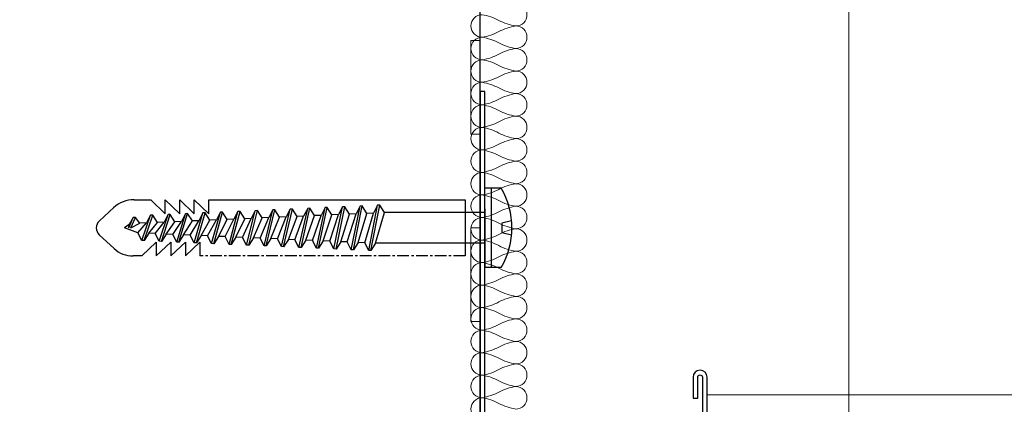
# Model space of a CAD drawing. Header units: millimetres. Extents: x 3652085 to 3778338, y -303702 to -273644.
# Tile 27 of 256: x 3656653 to 3656758, y -276812 to -276771. Entities that reach past the tile are written whole.
import ezdxf

# ---------------------------------------------------------------- set-up
doc = ezdxf.new("R2010")
doc.units = ezdxf.units.MM
doc.linetypes.add('CENTER', pattern=[2, 1.25, -0.25, 0.25, -0.25])
for name, color, linetype in [('!!!! BALCONY', 7, 'Continuous'), ('ATTACHMT', 7, 'Continuous'), ('FIXINGS', 7, 'Continuous')]:
    doc.layers.add(name, color=color, linetype=linetype)
doc.layers.add('A-Detl-Thin', color=150, linetype='Continuous', lineweight=18)

# ---------------------------------------------------------------- blocks, each defined once
blk = doc.blocks.new('Dubel_1')
at = {"layer": 'FIXINGS', "color": 7}
for p, q in [((1.137456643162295, 4.235931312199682), (2.899999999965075, 4.235931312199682)), ((2.22651913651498, -4.235931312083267), (2.22651913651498, 4.235931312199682)), ((2.899999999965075, 2.04166637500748), (2.899999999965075, 4.235931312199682)), ((5, -3), (5, 3)), ((15.06521284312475, 2.418513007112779), (14.13187964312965, -2.418513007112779)), ((15.29832406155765, 2.408335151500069), (14.36499086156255, -2.408335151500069)), ((14.56577469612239, 1.634552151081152), (15.06521284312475, 2.418513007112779)), ((15.06521284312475, 2.418513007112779), (15.29832406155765, 2.408335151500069)), ((15.29832406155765, 2.408335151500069), (15.72753500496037, 1.583828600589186)), ((16.93010259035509, 2.337090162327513), (15.99676939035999, -2.337090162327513)), ((17.16321380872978, 2.326912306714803), (16.22988060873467, -2.326912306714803)), ((16.43066444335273, 1.553129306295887), (16.93010259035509, 2.337090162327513)), ((16.93010259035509, 2.337090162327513), (17.16321380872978, 2.326912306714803)), ((17.16321380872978, 2.326912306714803), (17.5924247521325, 1.50240575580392)), ((18.79499233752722, 2.255667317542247), (17.86165913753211, -2.255667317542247)), ((19.02810355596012, 2.245489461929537), (18.09477035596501, -2.245489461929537)), ((18.29555419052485, 1.471706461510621), (18.79499233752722, 2.255667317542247)), ((18.79499233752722, 2.255667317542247), (19.02810355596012, 2.245489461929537)), ((19.02810355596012, 2.245489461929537), (19.45731449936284, 1.420982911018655)), ((20.65988208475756, 2.174244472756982), (19.72654888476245, -2.174244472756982)), ((20.89299330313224, 2.164066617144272), (19.95966010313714, -2.164066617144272)), ((20.16044393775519, 1.390283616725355), (20.65988208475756, 2.174244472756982)), ((20.65988208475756, 2.174244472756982), (20.89299330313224, 2.164066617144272)), ((20.89299330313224, 2.164066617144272), (21.32220424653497, 1.339560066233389)), ((33.34026544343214, 1.510274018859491), (33.34026544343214, 3)), ((34.8930510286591, 2.998469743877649), (33.34026544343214, 1.510274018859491)), ((36.44743328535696, 3), (34.8930510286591, 1.510274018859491)), ((34.8930510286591, 1.510274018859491), (34.8930510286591, 2.998469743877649)), ((38.00021887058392, 3), (36.44583661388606, 1.510274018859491)), ((36.44583661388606, 1.510274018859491), (36.44583661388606, 3)), ((39.55300445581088, 3), (37.99862219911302, 1.510274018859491)), ((37.99862219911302, 1.510274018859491), (37.99862219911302, 3)), ((42.49804672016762, 2.204794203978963), (44.0912462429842, 0.7349989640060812)), ((2.899999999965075, -2.04166637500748), (2.899999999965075, 2.04166637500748)), ((2.899999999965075, 1.634552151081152), (14.56577469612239, 1.634552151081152)), ((14.56577469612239, 1.634552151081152), (13.63244149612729, -1.634552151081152)), ((15.72753500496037, 1.583828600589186), (14.79420180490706, -1.583828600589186)), ((16.43066444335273, 1.553129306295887), (15.49733124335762, -1.553129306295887)), ((15.72753500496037, 1.583828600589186), (16.43066444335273, 1.553129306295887)), ((17.5924247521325, 1.50240575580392), (16.6590915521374, -1.50240575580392)), ((18.29555419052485, 1.471706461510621), (17.36222099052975, -1.471706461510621)), ((17.5924247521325, 1.50240575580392), (18.29555419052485, 1.471706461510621)), ((19.45731449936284, 1.420982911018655), (18.52398129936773, -1.420982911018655)), ((20.16044393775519, 1.390283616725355), (19.22711073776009, -1.390283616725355)), ((19.45731449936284, 1.420982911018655), (20.16044393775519, 1.390283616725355)), ((21.32220424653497, 1.339560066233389), (20.38887104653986, -1.339560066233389)), ((22.02533368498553, 1.30886077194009), (21.09200048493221, -1.30886077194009)), ((21.32220424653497, 1.339560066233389), (22.02533368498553, 1.30886077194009)), ((22.52477183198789, 2.092821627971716), (21.59143863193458, -2.092821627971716)), ((22.75788305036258, 2.082643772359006), (21.82454985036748, -2.082643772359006)), ((22.02533368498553, 1.30886077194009), (22.52477183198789, 2.092821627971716)), ((23.1870939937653, 1.258137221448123), (22.2537607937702, -1.258137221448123)), ((22.52477183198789, 2.092821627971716), (22.75788305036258, 2.082643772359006)), ((22.75788305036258, 2.082643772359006), (23.1870939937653, 1.258137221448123)), ((23.89022343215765, 1.227437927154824), (22.95689023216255, -1.227437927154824)), ((23.1870939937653, 1.258137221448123), (23.89022343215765, 1.227437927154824)), ((24.38966157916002, 2.011398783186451), (23.45632837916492, -2.011398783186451)), ((24.62277279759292, 2.00122092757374), (23.68943959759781, -2.00122092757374)), ((23.89022343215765, 1.227437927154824), (24.38966157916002, 2.011398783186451)), ((25.05198374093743, 1.176714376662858), (24.11865054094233, -1.176714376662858)), ((24.38966157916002, 2.011398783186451), (24.62277279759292, 2.00122092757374)), ((24.62277279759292, 2.00122092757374), (25.05198374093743, 1.176714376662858)), ((25.75511317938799, 1.146015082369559), (24.82177997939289, -1.146015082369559)), ((25.05198374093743, 1.176714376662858), (25.75511317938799, 1.146015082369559)), ((26.25455132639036, 1.929975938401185), (25.32121812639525, -1.929975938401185)), ((26.48766254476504, 1.919798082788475), (25.55432934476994, -1.919798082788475)), ((25.75511317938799, 1.146015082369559), (26.25455132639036, 1.929975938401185)), ((26.91687348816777, 1.095291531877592), (25.98354028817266, -1.095291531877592)), ((26.25455132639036, 1.929975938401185), (26.48766254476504, 1.919798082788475)), ((26.48766254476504, 1.919798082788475), (26.91687348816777, 1.095291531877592)), ((27.62000292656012, 1.064592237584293), (26.68666972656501, -1.064592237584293)), ((26.91687348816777, 1.095291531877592), (27.62000292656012, 1.064592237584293)), ((28.11944107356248, 1.848553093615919), (27.18610787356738, -1.848553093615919)), ((28.35255229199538, 1.838375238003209), (27.41921909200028, -1.838375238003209)), ((27.62000292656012, 1.064592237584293), (28.11944107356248, 1.848553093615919)), ((28.11944107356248, 1.848553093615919), (28.35255229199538, 1.838375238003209)), ((28.35255229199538, 1.838375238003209), (28.7817632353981, 1.013868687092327)), ((29.98433082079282, 1.767130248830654), (29.05099762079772, -1.767130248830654)), ((30.21744203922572, 1.756952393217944), (29.2841088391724, -1.756952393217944)), ((29.48489267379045, 0.9831693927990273), (29.98433082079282, 1.767130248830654)), ((29.98433082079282, 1.767130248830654), (30.21744203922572, 1.756952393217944)), ((30.21744203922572, 1.756952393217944), (30.64665298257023, 0.932445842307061)), ((31.84922056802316, 1.685707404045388), (30.91588736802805, -1.685707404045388)), ((32.08233178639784, 1.675529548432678), (31.14899858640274, -1.675529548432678)), ((31.34978242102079, 0.9017465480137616), (31.84922056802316, 1.685707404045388)), ((31.84922056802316, 1.685707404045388), (32.08233178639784, 1.675529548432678)), ((32.08233178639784, 1.675529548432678), (32.51154272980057, 0.8510229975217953)), ((33.71411031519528, 1.604284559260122), (32.78077711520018, -1.604284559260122)), ((33.94722153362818, 1.594106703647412), (33.01388833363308, -1.594106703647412)), ((33.21467216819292, 0.820323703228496), (33.71411031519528, 1.604284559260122)), ((33.71411031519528, 1.604284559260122), (33.94722153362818, 1.594106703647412)), ((33.94722153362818, 1.594106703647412), (34.3764324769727, 0.7696001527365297)), ((35.57900006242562, 1.522861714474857), (34.64566686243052, -1.522861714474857)), ((35.81211128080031, 1.512683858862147), (34.8787780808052, -1.512683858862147)), ((35.07956191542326, 0.7389008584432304), (35.57900006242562, 1.522861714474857)), ((35.57900006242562, 1.522861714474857), (35.81211128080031, 1.512683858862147)), ((35.81211128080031, 1.512683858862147), (36.24132222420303, 0.6881773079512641)), ((37.44388980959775, 1.441438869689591), (36.51055660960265, -1.441438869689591)), ((37.67700102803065, 1.431261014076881), (36.74366782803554, -1.431261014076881)), ((36.94445166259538, 0.6574780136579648), (37.44388980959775, 1.441438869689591)), ((37.44388980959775, 1.441438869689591), (37.67700102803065, 1.431261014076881)), ((37.67700102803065, 1.431261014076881), (38.10621197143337, 0.6067544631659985)), ((39.30877955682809, 1.360016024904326), (38.37544635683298, -1.360016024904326)), ((39.54189077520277, 1.349838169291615), (38.60855757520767, -1.349838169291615)), ((38.80934140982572, 0.5760551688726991), (39.30877955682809, 1.360016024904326)), ((39.30877955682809, 1.360016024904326), (39.54189077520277, 1.349838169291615)), ((39.54189077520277, 1.349838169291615), (39.9711017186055, 0.5253316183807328)), ((1.071899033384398, 0.5), (0.03332563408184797, 0.75)), ((1.071899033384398, -0.5), (1.071899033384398, 0.5)), ((28.7817632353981, 1.013868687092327), (27.848430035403, -1.013868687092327)), ((29.48489267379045, 0.9831693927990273), (28.55155947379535, -0.9831693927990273)), ((28.7817632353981, 1.013868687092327), (29.48489267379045, 0.9831693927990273)), ((30.64665298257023, 0.932445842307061), (29.71331978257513, -0.932445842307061)), ((31.34978242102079, 0.9017465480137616), (30.41644922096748, -0.9017465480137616)), ((30.64665298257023, 0.932445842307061), (31.34978242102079, 0.9017465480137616)), ((32.51154272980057, 0.8510229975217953), (31.57820952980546, -0.8510229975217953)), ((33.21467216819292, 0.820323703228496), (32.28133896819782, -0.820323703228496)), ((32.51154272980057, 0.8510229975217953), (33.21467216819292, 0.820323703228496)), ((34.3764324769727, 0.7696001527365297), (33.44309927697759, -0.7696001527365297)), ((35.07956191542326, 0.7389008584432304), (34.14622871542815, -0.7389008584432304)), ((34.3764324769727, 0.7696001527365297), (35.07956191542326, 0.7389008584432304)), ((36.24132222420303, 0.6881773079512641), (35.30798902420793, -0.6881773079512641)), ((36.94445166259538, 0.6574780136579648), (36.01111846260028, -0.6574780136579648)), ((36.24132222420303, 0.6881773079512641), (36.94445166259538, 0.6574780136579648)), ((38.10621197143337, 0.6067544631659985), (37.17287877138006, -0.6067544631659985)), ((38.80934140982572, 0.5760551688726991), (37.87600820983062, -0.5760551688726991)), ((38.10621197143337, 0.6067544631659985), (38.80934140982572, 0.5760551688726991)), ((39.9711017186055, 0.5253316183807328), (39.03776851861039, -0.5253316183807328)), ((40.7060878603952, 0), (39.74089795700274, -0.4946323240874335)), ((39.9711017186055, 0.5253316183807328), (41.40798746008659, 0)), ((40.7060878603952, 0), (40.22397828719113, -1.123599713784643)), ((40.93942116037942, 0), (40.45708950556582, -1.113421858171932)), ((40.93942116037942, 0), (40.89917209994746, -0.3623204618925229)), ((40.89917209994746, -0.3623204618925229), (41.40798746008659, 0)), ((0.03332563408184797, -0.75), (1.071899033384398, -0.5)), ((27.41921909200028, -1.838375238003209), (27.848430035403, -1.013868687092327)), ((27.848430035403, -1.013868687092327), (28.55155947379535, -0.9831693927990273)), ((28.55155947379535, -0.9831693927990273), (29.05099762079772, -1.767130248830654)), ((29.2841088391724, -1.756952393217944), (29.71331978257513, -0.932445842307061)), ((29.71331978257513, -0.932445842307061), (30.41644922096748, -0.9017465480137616)), ((30.41644922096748, -0.9017465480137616), (30.91588736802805, -1.685707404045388)), ((31.14899858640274, -1.675529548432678), (31.57820952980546, -0.8510229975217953)), ((31.57820952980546, -0.8510229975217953), (32.28133896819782, -0.820323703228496)), ((32.28133896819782, -0.820323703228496), (32.78077711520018, -1.604284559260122)), ((33.01388833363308, -1.594106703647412), (33.44309927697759, -0.7696001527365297)), ((33.44309927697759, -0.7696001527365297), (34.14622871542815, -0.7389008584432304)), ((34.14622871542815, -0.7389008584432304), (34.64566686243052, -1.522861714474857)), ((34.8787780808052, -1.512683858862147), (35.30798902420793, -0.6881773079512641)), ((35.30798902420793, -0.6881773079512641), (36.01111846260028, -0.6574780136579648)), ((36.01111846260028, -0.6574780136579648), (36.51055660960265, -1.441438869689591)), ((36.74366782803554, -1.431261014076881), (37.17287877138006, -0.6067544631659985)), ((37.17287877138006, -0.6067544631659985), (37.87600820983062, -0.5760551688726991)), ((37.87600820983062, -0.5760551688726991), (38.37544635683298, -1.360016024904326)), ((38.60855757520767, -1.349838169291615), (39.03776851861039, -0.5253316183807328)), ((39.03776851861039, -0.5253316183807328), (39.74089795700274, -0.4946323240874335)), ((39.74089795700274, -0.4946323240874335), (40.22397828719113, -1.123599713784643)), ((40.45708950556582, -1.113421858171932), (40.89917209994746, -0.3623204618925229)), ((42.49804672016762, -2.204794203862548), (44.0912462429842, -0.7349989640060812)), ((2.899999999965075, -1.634552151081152), (13.63244149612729, -1.634552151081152)), ((2.899999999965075, -2.04166637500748), (2.899999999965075, -4.235931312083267)), ((13.63244149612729, -1.634552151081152), (14.13187964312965, -2.418513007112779)), ((14.36499086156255, -2.408335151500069), (14.79420180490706, -1.583828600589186)), ((14.79420180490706, -1.583828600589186), (15.49733124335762, -1.553129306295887)), ((15.49733124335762, -1.553129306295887), (15.99676939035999, -2.337090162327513)), ((16.22988060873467, -2.326912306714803), (16.6590915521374, -1.50240575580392)), ((16.6590915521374, -1.50240575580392), (17.36222099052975, -1.471706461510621)), ((17.36222099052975, -1.471706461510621), (17.86165913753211, -2.255667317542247)), ((18.09477035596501, -2.245489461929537), (18.52398129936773, -1.420982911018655)), ((18.52398129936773, -1.420982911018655), (19.22711073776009, -1.390283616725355)), ((19.22711073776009, -1.390283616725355), (19.72654888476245, -2.174244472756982)), ((19.95966010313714, -2.164066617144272), (20.38887104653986, -1.339560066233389)), ((20.38887104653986, -1.339560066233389), (21.09200048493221, -1.30886077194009)), ((21.09200048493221, -1.30886077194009), (21.59143863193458, -2.092821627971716)), ((21.59143863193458, -2.092821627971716), (21.82454985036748, -2.082643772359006)), ((21.82454985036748, -2.082643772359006), (22.2537607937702, -1.258137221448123)), ((22.2537607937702, -1.258137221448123), (22.95689023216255, -1.227437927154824)), ((22.95689023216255, -1.227437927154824), (23.45632837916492, -2.011398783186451)), ((23.45632837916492, -2.011398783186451), (23.68943959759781, -2.00122092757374)), ((23.68943959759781, -2.00122092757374), (24.11865054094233, -1.176714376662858)), ((24.11865054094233, -1.176714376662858), (24.82177997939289, -1.146015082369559)), ((24.82177997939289, -1.146015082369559), (25.32121812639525, -1.929975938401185)), ((25.32121812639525, -1.929975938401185), (25.55432934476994, -1.919798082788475)), ((25.55432934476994, -1.919798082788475), (25.98354028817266, -1.095291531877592)), ((25.98354028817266, -1.095291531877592), (26.68666972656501, -1.064592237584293)), ((26.68666972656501, -1.064592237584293), (27.18610787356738, -1.848553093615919)), ((27.18610787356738, -1.848553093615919), (27.41921909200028, -1.838375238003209)), ((29.05099762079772, -1.767130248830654), (29.2841088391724, -1.756952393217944)), ((30.91588736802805, -1.685707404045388), (31.14899858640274, -1.675529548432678)), ((33.93610177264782, -3), (32.38331618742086, -1.511804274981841)), ((32.38331618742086, -1.511804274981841), (32.38331618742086, -3)), ((32.78077711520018, -1.604284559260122), (33.01388833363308, -1.594106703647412)), ((35.48888735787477, -3), (33.93610177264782, -1.511804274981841)), ((33.93610177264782, -1.511804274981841), (33.93610177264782, -3)), ((34.64566686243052, -1.522861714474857), (34.8787780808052, -1.512683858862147)), ((37.04167294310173, -3), (35.48888735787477, -1.511804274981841)), ((35.48888735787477, -1.511804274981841), (35.48888735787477, -3)), ((36.51055660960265, -1.441438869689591), (36.74366782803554, -1.431261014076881)), ((38.59445852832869, -3), (37.04167294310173, -1.511804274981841)), ((37.04167294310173, -1.511804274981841), (37.04167294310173, -3)), ((38.37544635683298, -1.360016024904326), (38.60855757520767, -1.349838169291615)), ((40.22397828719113, -1.123599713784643), (40.45708950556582, -1.113421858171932)), ((32.38331618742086, -3), (5, -3)), ((14.13187964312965, -2.418513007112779), (14.36499086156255, -2.408335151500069)), ((15.99676939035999, -2.337090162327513), (16.22988060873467, -2.326912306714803)), ((17.86165913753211, -2.255667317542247), (18.09477035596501, -2.245489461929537)), ((19.72654888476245, -2.174244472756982), (19.95966010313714, -2.164066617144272)), ((40.36749976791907, -3), (38.59445852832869, -3)), ((1.137456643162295, -4.235931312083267), (2.899999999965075, -4.235931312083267))]:
    blk.add_line(p, q, dxfattribs=at)
at = {"layer": 'FIXINGS', "color": 7, "linetype": 'CENTER'}
for p, q in [((5, 3), (33.34026544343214, 3)), ((39.55300445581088, 3), (40.46408828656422, 3))]:
    blk.add_line(p, q, dxfattribs=at)
at = {"layer": 'FIXINGS', "color": 7}
for centre, radius, start, end in [((8.456112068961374, 0), 8.456112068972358, 149.938365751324, 210.061634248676), ((40.46332315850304, -0.0007651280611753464), 3.000765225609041, 47.30712856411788, 89.98539085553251), ((43.41317801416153, 0), 1, 312.6928714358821, 47.30712856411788), ((40.46332315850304, -0.0007651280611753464), 3.000765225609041, 268.1700636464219, 314.2616462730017)]:
    blk.add_arc(centre, radius, start, end, dxfattribs=at)

msp = doc.modelspace()

# ---------------------------------------------------------------- hatches: boundary and pattern name
at = {"layer": '!!!! BALCONY', "linetype": 'Continuous', "lineweight": 13}
h = msp.add_hatch(dxfattribs=at)
h.set_pattern_fill('NET', color=252, scale=50, angle=360, style=0)
h.set_pattern_definition([(359.9999999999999, (3852956.768149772, -411113.6295246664), (7.776507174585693e-14, 158.75), []), (90, (3852956.768149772, -411113.6295246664), (-158.75, 8.748570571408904e-14), [])])
h.paths.add_polyline_path([(3656189.316684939, -276684.6431689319), (3656189.316684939, -276683.8531733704), (3656190.89737294, -276683.8531733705), (3656191.687788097, -276683.0631778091), (3656191.687788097, -276682.2730943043), (3656193.268618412, -276682.2730943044), (3656195.214770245, -276683.5483615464), (3656198.989237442, -276683.891340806), (3656198.801382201, -276682.2730943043), (3656201.172627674, -276682.2730943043), (3656201.962900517, -276683.0631778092), (3656202.753315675, -276683.0631778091), (3656203.543730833, -276683.8531733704), (3656208.286079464, -276683.8531733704), (3656209.076494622, -276684.643168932), (3656213.818843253, -276684.6431689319), (3656214.609258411, -276685.4331644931), (3656216.980503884, -276685.4331644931), (3656217.770919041, -276686.2231600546), (3656218.561334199, -276686.2231600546), (3656221.722852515, -276687.013155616), (3656222.513267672, -276687.0131556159), (3656224.884370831, -276687.8031511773), (3656227.255616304, -276687.8031511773), (3656228.046031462, -276688.3538842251), (3656230.41713462, -276688.3538842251), (3656230.41713462, -276687.8031511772), (3656231.207549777, -276687.8031511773), (3656231.997964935, -276687.0131556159), (3656240.692389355, -276687.0131556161), (3656241.482804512, -276686.2231600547), (3656249.386671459, -276686.2231600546), (3656250.177086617, -276685.4331644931), (3656252.54833209, -276685.4331644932), (3656252.54833209, -276684.6431689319), (3656254.129020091, -276684.6431689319), (3656254.919435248, -276683.8531733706), (3656262.033029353, -276683.8531733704), (3656262.82344451, -276684.6431689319), (3656263.613859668, -276684.6431689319), (3656264.404132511, -276685.4331644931), (3656268.356208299, -276685.4331644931), (3656269.146623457, -276684.6431689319), (3656274.679387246, -276684.6431689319), (3656276.260075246, -276683.8531733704), (3656294.79629625, -276683.8531733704), (3656296.020027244, -276683.8531733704), (3656296.020027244, -276683.0631778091), (3656299.971960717, -276683.0631778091), (3656300.762375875, -276682.2730943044), (3656312.61831861, -276682.2730943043), (3656314.199148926, -276683.063177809), (3656314.989564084, -276683.8531733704), (3656315.779836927, -276683.8531733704), (3656317.360667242, -276684.6431689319), (3656318.941497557, -276686.2231600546), (3656321.312600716, -276686.2231600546), (3656322.103015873, -276685.4331644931), (3656335.539788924, -276685.4331644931), (3656335.539788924, -276684.6431689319), (3656347.39573166, -276684.6431689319), (3656348.186146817, -276683.8531733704), (3656352.928495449, -276683.8531733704), (3656352.928495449, -276683.0631778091), (3656354.509325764, -276683.0631778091), (3656354.509325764, -276683.8531733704), (3656356.090013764, -276683.8531733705), (3656358.461259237, -276686.2231600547), (3656360.042089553, -276686.2231600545), (3656360.042089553, -276687.0131556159), (3656361.622777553, -276687.0131556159), (3656361.622777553, -276685.4331644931), (3656363.994023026, -276685.4331644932), (3656364.784438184, -276684.6431689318), (3656373.478720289, -276684.6431689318), (3656374.269135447, -276685.4331644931), (3656375.059550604, -276685.4331644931), (3656375.849965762, -276686.2231600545), (3656376.640380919, -276685.4331644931), (3656377.430796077, -276685.4331644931), (3656379.011484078, -276684.6431689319), (3656381.382729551, -276683.8531733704), (3656382.963559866, -276683.8531733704), (3656383.753975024, -276683.0631778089), (3656386.91549334, -276683.063177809), (3656387.705908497, -276683.8531733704), (3656389.286738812, -276683.8531733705), (3656390.867426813, -276684.6431689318), (3656392.448257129, -276685.4331644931), (3656394.819502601, -276685.4331644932), (3656395.609775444, -276684.6431689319), (3656399.561851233, -276684.6431689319), (3656400.35226639, -276683.8531733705), (3656410.627378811, -276683.8531733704), (3656410.627378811, -276684.6431689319), (3656418.531245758, -276684.6431689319), (3656419.321660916, -276683.8531733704), (3656421.692906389, -276683.8531733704), (3656423.273736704, -276682.2731822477), (3656423.273736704, -276682.2730943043), (3656424.854424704, -276682.2730943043), (3656425.644839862, -276683.0631778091), (3656426.43525502, -276683.8531733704), (3656428.806500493, -276683.8531733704), (3656429.596773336, -276684.6431689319), (3656436.71036744, -276684.6431689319), (3656437.500782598, -276683.8531733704), (3656437.500782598, -276683.063177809), (3656438.291197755, -276682.2730943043), (3656439.081612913, -276682.2730943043), (3656439.872028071, -276681.4830987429), (3656442.243131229, -276681.4830987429), (3656442.243131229, -276682.2730943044), (3656444.614376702, -276682.2730943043), (3656445.404791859, -276683.0631778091), (3656446.195207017, -276683.063177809), (3656446.98547986, -276683.8531733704), (3656455.67990428, -276683.8531733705), (3656456.470319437, -276684.6431689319), (3656459.631837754, -276684.6431689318), (3656460.422252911, -276685.4331644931), (3656464.374186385, -276685.4331644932), (3656465.164601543, -276684.6431689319), (3656467.535847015, -276684.6431689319), (3656468.326262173, -276683.8531733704), (3656478.601374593, -276683.8531733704), (3656479.391789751, -276684.6431689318), (3656484.92455354, -276684.6431689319), (3656487.295656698, -276685.4331644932), (3656489.423528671, -276684.6431689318), (3656498.551042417, -276684.6431689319), (3656499.341457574, -276683.8531733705), (3656499.341457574, -276683.0631778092), (3656500.131872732, -276682.2730943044), (3656500.922287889, -276682.2730943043), (3656501.712703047, -276681.4830987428), (3656504.083806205, -276681.4830987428), (3656504.083806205, -276682.2730943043), (3656506.455051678, -276682.2730943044), (3656507.245466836, -276683.0631778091), (3656508.035881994, -276683.0631778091), (3656508.826154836, -276683.8531733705), (3656517.520579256, -276683.8531733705), (3656518.310994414, -276684.6431689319), (3656521.47251273, -276684.6431689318), (3656522.262927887, -276685.4331644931), (3656526.214861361, -276685.4331644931), (3656527.005276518, -276684.643168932), (3656529.376521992, -276684.6431689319), (3656530.166937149, -276683.8531733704), (3656540.442049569, -276683.8531733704), (3656541.232464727, -276684.6431689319), (3656546.765228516, -276684.6431689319), (3656549.136331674, -276685.4331644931), (3656551.507577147, -276685.4331644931), (3656552.359659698, -276685.8589796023), (3656556.934837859, -276683.8532065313), (3656557.725253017, -276684.6432020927), (3656563.258016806, -276684.6432020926), (3656565.629119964, -276685.433197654), (3656567.756991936, -276684.6432020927), (3656576.884505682, -276684.6432020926), (3656577.67492084, -276683.8532065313), (3656577.67492084, -276683.06321097), (3656578.465335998, -276682.2731274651), (3656579.255751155, -276682.273127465), (3656580.046166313, -276681.4831319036), (3656582.417269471, -276681.4831319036), (3656582.417269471, -276682.2731274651), (3656584.788514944, -276682.2731274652), (3656585.578930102, -276683.0632109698), (3656586.369345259, -276683.0632109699), (3656587.159618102, -276683.8532065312), (3656595.854042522, -276683.8532065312), (3656596.64445768, -276684.6432020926), (3656607.553502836, -276684.6431689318), (3656610.715021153, -276683.8531733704), (3656612.295851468, -276683.8531733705), (3656613.086266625, -276683.0631778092), (3656613.876539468, -276683.063177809), (3656614.666954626, -276682.2730943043), (3656616.247784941, -276682.2730943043), (3656618.760348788, -276682.5195117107), (3656622.191695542, -276683.2053822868), (3656624.151794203, -276682.2730943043), (3656625.732482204, -276682.2730943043), (3656626.522897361, -276683.0631778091), (3656628.103727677, -276683.0631778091), (3656628.103727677, -276683.8531733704), (3656630.47497315, -276683.8531733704), (3656631.265245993, -276684.6431689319), (3656634.426906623, -276684.6431689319), (3656635.217321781, -276685.4331644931), (3656639.169255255, -276685.4331644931), (3656639.959670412, -276686.2231600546), (3656645.492434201, -276686.2231600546), (3656646.282849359, -276685.4331644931), (3656651.815613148, -276685.4331644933), (3656652.606028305, -276684.6431689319), (3656657.348376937, -276684.6431689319), (3656658.138792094, -276683.8531733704), (3656666.8330742, -276683.8531733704), (3656666.8330742, -276684.6431689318), (3656692.125789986, -276684.6431689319), (3656692.125789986, -276683.8531733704), (3656693.706477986, -276683.8531733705), (3656694.496893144, -276683.0631778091), (3656694.496893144, -276682.2730943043), (3656696.077723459, -276682.2730943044), (3656698.023875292, -276683.5483615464), (3656701.798342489, -276683.891340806), (3656701.610487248, -276682.2730943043), (3656703.981732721, -276682.2730943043), (3656704.772005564, -276683.0631778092), (3656705.562420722, -276683.0631778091), (3656706.352835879, -276683.8531733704), (3656708.339456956, -276683.8531733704), (3656709.920144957, -276683.8531733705), (3656710.710560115, -276683.0631778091), (3656710.710560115, -276682.2730943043), (3656712.29139043, -276682.2730943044), (3656714.237542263, -276683.5483615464), (3656718.01200946, -276683.891340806), (3656717.824154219, -276682.2730943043), (3656720.195399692, -276682.2730943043), (3656720.985672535, -276683.0631778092), (3656721.776087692, -276683.0631778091), (3656722.566502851, -276683.8531733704), (3656725.329446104, -276683.8531733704), (3656725.329446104, -276688.8984505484), (3656725.329446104, -276690.8812360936), (3656724.640961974, -276690.8812360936), (3656724.640961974, -276691.8569804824), (3656723.850966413, -276691.8569804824), (3656724.640961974, -276692.64739564), (3656725.430957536, -276693.4376684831), (3656725.430957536, -276697.3897442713), (3656726.220953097, -276698.1801594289), (3656726.220953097, -276708.4552718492), (3656725.430957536, -276708.4552718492), (3656725.430957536, -276716.3591387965), (3656726.220953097, -276717.1495539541), (3656726.220953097, -276719.5207994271), (3656727.010948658, -276720.3112145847), (3656727.010948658, -276721.1016297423), (3656727.801032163, -276721.1016297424), (3656727.801032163, -276722.682317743), (3656727.010948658, -276723.4727329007), (3656726.220953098, -276724.2631480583), (3656726.220953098, -276726.6343935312), (3656725.430957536, -276727.4246663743), (3656725.430957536, -276734.5382604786), (3656726.220953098, -276735.3286756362), (3656727.010948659, -276735.3286756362), (3656727.801032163, -276736.1190907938), (3656727.801032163, -276736.9095059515), (3656728.591027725, -276737.6999211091), (3656728.591027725, -276740.0710242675), (3656727.801032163, -276740.0710242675), (3656727.801032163, -276742.4422697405), (3656727.010948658, -276743.2326848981), (3656727.010948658, -276744.0231000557), (3656726.220953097, -276744.8133728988), (3656726.220953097, -276753.5077973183), (3656725.430957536, -276754.298212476), (3656725.430957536, -276757.4597307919), (3656724.640961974, -276758.2501459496), (3656724.640961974, -276762.2020794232), (3656725.430957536, -276762.9924945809), (3656725.430957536, -276765.3637400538), (3656726.220953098, -276766.1541552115), (3656726.220953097, -276776.4292676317), (3656725.430957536, -276777.2196827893), (3656725.430957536, -276782.7524465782), (3656724.640961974, -276785.1235497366), (3656725.430957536, -276787.2514217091), (3656725.430957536, -276796.3789354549), (3656726.220953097, -276797.1693506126), (3656727.010948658, -276797.1693506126), (3656727.801032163, -276797.9597657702), (3656727.801032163, -276798.354973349), (3656727.801032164, -276798.7501809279), (3656728.591027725, -276799.5405960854), (3656728.591027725, -276801.9116992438), (3656727.801032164, -276801.9116992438), (3656727.801032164, -276804.2829447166), (3656727.010948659, -276805.0733598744), (3656727.010948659, -276805.8637750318), (3656726.483452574, -276806.3914562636), (3656726.220953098, -276806.6540478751), (3656726.220953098, -276808.4359372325, -0.317837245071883), (3656726.720853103, -276809.1429026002), (3656726.720853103, -276816.3914526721), (3656726.720853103, -276820.3264102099), (3656779.969026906, -276820.3264102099), (3656894.711245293, -276820.3264102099), (3656894.711245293, -276685.3507641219), (3656894.711245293, -276679.2746308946), (3656894.711245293, -276669.2746308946), (3656894.711245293, -276646.1024424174), (3656894.711245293, -276220.0949484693), (3656983.078144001, -276193.2772118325), (3656806.344346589, -276169.7019654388), (3656894.711245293, -276146.3549058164), (3656894.711245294, -275978.2431308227), (3656894.711245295, -275935.3198270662), (3656894.711245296, -275669.8847557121), (3656894.711245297, -275537.8881652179), (3656894.711245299, -275005.8916169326), (3656178.040870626, -275005.8916169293), (3656128.420972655, -275005.8916169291), (3656123.175843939, -275005.891616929), (3656123.175843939, -275009.639172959), (3656123.9658395, -275010.4295881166), (3656123.9658395, -275020.7047005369), (3656123.175843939, -275020.7047005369), (3656123.175843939, -275028.6085674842), (3656123.9658395, -275029.3989826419), (3656123.9658395, -275031.7702281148), (3656124.755835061, -275032.5606432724), (3656124.755835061, -275033.35105843), (3656125.545918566, -275033.35105843), (3656125.545918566, -275034.9317464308), (3656124.755835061, -275035.7221615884), (3656123.9658395, -275036.5125767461), (3656123.9658395, -275038.883822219), (3656123.175843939, -275039.674095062), (3656123.175843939, -275046.7876891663), (3656123.9658395, -275047.5781043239), (3656124.755835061, -275047.5781043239), (3656125.545918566, -275048.3685194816), (3656125.545918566, -275049.1589346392), (3656126.335914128, -275049.9493497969), (3656126.335914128, -275052.3204529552), (3656125.545918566, -275052.3204529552), (3656125.545918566, -275054.6916984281), (3656124.755835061, -275055.4821135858), (3656124.755835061, -275056.2725287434), (3656123.9658395, -275057.0628015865), (3656123.9658395, -275065.757226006), (3656123.175843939, -275066.5476411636), (3656123.175843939, -275069.7091594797), (3656122.385848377, -275070.4995746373), (3656122.385848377, -275070.5493652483), (3656121.593587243, -275070.5493652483), (3656121.593587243, -275071.5698149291), (3656122.383582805, -275072.3602300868), (3656122.383582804, -275077.8929938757), (3656123.173578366, -275078.6834090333), (3656123.173578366, -275083.4257576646), (3656123.963573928, -275084.2161728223), (3656123.963573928, -275092.9104549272), (3656123.173578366, -275092.9104549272), (3656123.173578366, -275105.8916169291), (3656123.173578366, -275118.2031707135), (3656123.963573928, -275118.2031707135), (3656123.963573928, -275119.7838587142), (3656124.753569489, -275120.5742738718), (3656125.543652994, -275120.5742738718), (3656125.543652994, -275122.1551041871), (3656124.268385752, -275124.1012560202), (3656123.925406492, -275127.875723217), (3656125.543652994, -275127.6878679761), (3656125.543652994, -275130.059113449), (3656124.753569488, -275130.8493862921), (3656124.753569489, -275131.6398014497), (3656123.963573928, -275132.4302166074), (3656123.963573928, -275137.1725652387), (3656123.173578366, -275137.9629803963), (3656123.173578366, -275142.7053290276), (3656122.383582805, -275143.4957441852), (3656122.383582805, -275145.8669896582), (3656121.593587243, -275146.6574048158), (3656121.593587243, -275147.4478199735), (3656120.803591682, -275150.6093382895), (3656120.803591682, -275151.3997534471), (3656120.013596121, -275153.7708566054), (3656120.013596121, -275156.1421020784), (3656119.462863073, -275156.932517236), (3656119.462863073, -275159.3036203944), (3656120.013596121, -275159.3036203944), (3656120.013596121, -275160.0940355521), (3656120.803591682, -275160.8844507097), (3656120.803591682, -275169.5788751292), (3656121.593587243, -275170.3692902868), (3656121.593587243, -275178.2731572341), (3656122.383582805, -275179.0635723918), (3656122.383582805, -275181.4348178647), (3656123.173578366, -275181.4348178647), (3656123.173578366, -275183.0155058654), (3656123.963573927, -275183.8059210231), (3656123.963573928, -275190.9195151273), (3656123.173578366, -275191.7099302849), (3656123.173578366, -275192.5003454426), (3656122.383582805, -275193.2906182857), (3656122.383582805, -275197.2426940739), (3656123.173578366, -275198.0331092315), (3656123.173578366, -275203.5658730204), (3656123.963573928, -275205.1465610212), (3656123.963573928, -275224.9065130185), (3656124.753569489, -275224.9065130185), (3656124.753569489, -275228.8584464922), (3656125.543652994, -275229.6488616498), (3656125.543652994, -275241.5048043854), (3656124.753569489, -275243.0856347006), (3656123.963573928, -275243.8760498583), (3656123.963573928, -275244.6663227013), (3656123.173578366, -275246.2471530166), (3656121.593587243, -275247.8279833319), (3656121.593587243, -275250.1990864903), (3656122.383582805, -275250.9895016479), (3656122.383582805, -275264.4262746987), (3656123.173578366, -275264.4262746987), (3656123.173578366, -275276.2822174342), (3656123.963573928, -275277.0726325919), (3656123.963573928, -275281.8149812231), (3656124.753569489, -275281.8149812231), (3656124.753569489, -275283.3958115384), (3656123.963573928, -275283.3958115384), (3656123.963573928, -275284.9764995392), (3656121.593587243, -275287.3477450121), (3656121.593587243, -275288.9285753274), (3656120.803591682, -275290.5092633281), (3656122.383582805, -275290.5092633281), (3656122.383582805, -275292.880508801), (3656123.173578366, -275293.6709239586), (3656123.173578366, -275302.3652060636), (3656122.383582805, -275303.1556212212), (3656122.383582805, -275303.9460363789), (3656121.593587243, -275304.7364515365), (3656122.383582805, -275305.5268666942), (3656122.383582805, -275306.3172818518), (3656123.173578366, -275307.8979698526), (3656123.963573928, -275310.2692153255), (3656123.963573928, -275311.8500456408), (3656124.753569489, -275312.6404607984), (3656124.753569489, -275315.8019791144), (3656123.963573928, -275316.592394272), (3656123.963573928, -275318.1732245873), (3656123.173578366, -275319.7539125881), (3656122.383582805, -275321.3347429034), (3656122.383582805, -275323.7059883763), (3656123.173578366, -275324.4962612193), (3656123.173578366, -275328.4483370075), (3656123.963573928, -275329.2387521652), (3656123.963573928, -275339.5138645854), (3656123.173578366, -275339.5138645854), (3656123.173578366, -275347.4177315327), (3656123.963573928, -275348.2081466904), (3656123.963573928, -275350.5793921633), (3656125.54356505, -275352.1602224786), (3656125.543652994, -275352.1602224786), (3656125.543652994, -275353.7409104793), (3656124.753569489, -275354.531325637), (3656123.963573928, -275355.3217407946), (3656123.963573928, -275357.6929862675), (3656123.173578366, -275358.4832591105), (3656123.173578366, -275365.5968532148), (3656123.963573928, -275366.3872683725), (3656124.753569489, -275366.3872683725), (3656125.543652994, -275367.1776835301), (3656125.543652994, -275367.9680986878), (3656126.333648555, -275368.7585138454), (3656126.333648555, -275371.1296170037), (3656125.148663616, -275374.6864599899), (3656123.963573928, -275375.871965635), (3656123.963573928, -275384.5663900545), (3656123.173578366, -275385.3568052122), (3656123.173578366, -275388.5183235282), (3656122.383582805, -275389.3087386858), (3656122.383582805, -275389.3585292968), (3656122.382729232, -275392.6508974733), (3656123.172761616, -275393.441349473), (3656123.962757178, -275395.0221797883), (3656123.962757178, -275395.8124526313), (3656124.752752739, -275396.6028677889), (3656125.542836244, -275398.1836981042), (3656125.542836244, -275410.0396408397), (3656124.752752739, -275410.8300559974), (3656124.752752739, -275414.7819894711), (3656123.962757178, -275414.7819894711), (3656123.962757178, -275416.0057204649), (3656123.962757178, -275434.5419414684), (3656123.172761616, -275436.1226294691), (3656123.172761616, -275441.6553932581), (3656122.382766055, -275442.4458084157), (3656122.382766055, -275446.3978842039), (3656123.172761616, -275447.188157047), (3656123.172761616, -275447.9785722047), (3656123.962757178, -275448.7689873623), (3656123.962757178, -275455.8825814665), (3656123.172761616, -275456.6729966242), (3656123.172761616, -275458.2536846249), (3656122.382766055, -275458.2536846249), (3656122.382766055, -275460.6249300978), (3656121.592770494, -275461.4153452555), (3656121.592770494, -275469.3192122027), (3656120.802774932, -275470.1096273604), (3656120.802774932, -275478.8040517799), (3656120.012779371, -275479.5944669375), (3656120.012779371, -275480.3848820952), (3656119.462046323, -275482.7559852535), (3656120.012779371, -275483.5464004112), (3656120.012779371, -275485.9176458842), (3656120.802774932, -275488.2887490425), (3656120.802774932, -275489.0791642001), (3656121.856118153, -275493.2945852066), (3656122.382766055, -275493.8215128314), (3656122.382766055, -275496.1927583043), (3656123.172761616, -275496.983173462), (3656123.172761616, -275501.7255220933), (3656123.962757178, -275502.5159372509), (3656123.962757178, -275507.2582858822), (3656124.752752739, -275508.0487010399), (3656124.752752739, -275508.8391161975), (3656125.542836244, -275509.6293890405), (3656125.542836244, -275512.0006345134), (3656123.924589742, -275511.8127792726), (3656124.267569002, -275515.5872464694), (3656125.542836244, -275517.5333983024), (3656125.542836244, -275519.1142286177), (3656124.752752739, -275519.1142286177), (3656123.962757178, -275519.9046437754), (3656123.962757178, -275521.4853317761), (3656123.172761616, -275521.4853317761), (3656123.172762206, -275561.7963261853), (3656123.962757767, -275561.7963261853), (3656123.962757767, -275563.3963297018), (3656123.172729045, -275563.3963297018), (3656123.172729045, -275567.8536482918), (3656123.962724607, -275568.6440634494), (3656121.956951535, -275573.2192416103), (3656122.382766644, -275574.0713241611), (3656122.382766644, -275576.4425696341), (3656123.172762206, -275578.8136727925), (3656123.172762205, -275584.3464365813), (3656123.962757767, -275585.136851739), (3656123.962757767, -275595.4119641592), (3656123.172762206, -275596.2023793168), (3656123.172762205, -275598.5736247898), (3656122.382766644, -275599.3640399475), (3656122.382766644, -275603.3159734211), (3656123.172762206, -275604.1063885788), (3656123.172762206, -275607.2679068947), (3656123.962757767, -275608.0583220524), (3656123.962757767, -275616.7527464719), (3656124.752753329, -275617.5430193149), (3656124.752753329, -275618.3334344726), (3656125.542836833, -275619.1238496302), (3656125.542836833, -275621.4950951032), (3656126.332832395, -275621.4950951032), (3656126.332832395, -275623.8661982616), (3656125.542836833, -275624.6566134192), (3656125.542836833, -275625.4470285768), (3656124.752753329, -275626.2374437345), (3656123.962757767, -275626.2374437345), (3656123.172762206, -275627.0278588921), (3656123.172762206, -275636.1553726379), (3656122.634366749, -275637.6055537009), (3656122.926895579, -275638.8904952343), (3656117.043588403, -275638.8904952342), (3656116.253173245, -275639.6804907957), (3656111.677995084, -275637.6747177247), (3656110.825912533, -275638.1005328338), (3656108.45466706, -275638.1005328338), (3656106.083563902, -275638.890528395), (3656100.550800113, -275638.890528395), (3656099.760384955, -275639.6805239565), (3656089.485272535, -275639.6805239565), (3656088.694857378, -275638.890528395), (3656086.323611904, -275638.8905283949), (3656085.533196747, -275638.1005328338), (3656081.581263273, -275638.1005328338), (3656080.790848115, -275638.8905283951), (3656077.6293298, -275638.890528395), (3656076.838914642, -275639.6805239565), (3656073.0136602, -275640.7306096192), (3656069.188405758, -275638.8905283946), (3656059.017379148, -275638.9293086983), (3656054.930514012, -275638.9448911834), (3656054.930514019, -275638.9067629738, -0.2714218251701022), (3656051.91028835, -275638.8763389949), (3656051.910952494, -275669.8843659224), (3656051.910952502, -275669.8847557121), (3656051.911539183, -275697.2761210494), (3656051.925506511, -276349.3925599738), (3656781.128801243, -276349.3972781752, -0.383387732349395), (3656782.022621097, -276350.3916250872), (3656782.022621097, -276351.8916250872, -0.414213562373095), (3656781.522621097, -276352.3916250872), (3656780.522621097, -276352.3916250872), (3656780.522621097, -276351.8916250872), (3656779.022621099, -276351.8916250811, 0.4142135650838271), (3656778.022621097, -276352.8916250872), (3656778.022621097, -276364.5916250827), (3656782.022621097, -276364.5916250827), (3656782.022621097, -276363.5916250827), (3656783.022621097, -276363.5916250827), (3656783.022621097, -276364.5916250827), (3656783.022621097, -276379.2916250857), (3656780.822621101, -276379.2916250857), (3656780.822621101, -276381.1916250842), (3656779.022621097, -276381.1916250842), (3656779.022621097, -276379.1416250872), (3656772.722621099, -276379.1416250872, 0.4142135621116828), (3656771.2226211, -276380.6416250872), (3656771.2226211, -276386.8720098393), (3656770.922621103, -276387.3916250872), (3656771.2226211, -276387.9112403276), (3656771.222621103, -276394.1416250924, 0.4142135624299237), (3656772.7226211, -276395.6416250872), (3656779.022621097, -276395.6416250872), (3656779.022621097, -276393.5916250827), (3656780.822621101, -276393.5916250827), (3656780.822621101, -276395.4916250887), (3656783.022621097, -276395.4916250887), (3656783.022621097, -276404.8916250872), (3656793.022621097, -276404.8916250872), (3656793.022621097, -276403.3921482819), (3656792.199982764, -276399.8921482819), (3656797.949979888, -276399.8921482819), (3656797.949982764, -276399.8923335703), (3656803.699982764, -276399.8923335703), (3656803.022621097, -276403.3923335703), (3656803.022621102, -276415.3918103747, -0.4142135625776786), (3656799.022621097, -276419.3918103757), (3656785.641340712, -276419.3918103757), (3656785.641340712, -276432.3918103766, -0.4142135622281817), (3656783.641340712, -276434.3918103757), (3656782.641340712, -276434.3918103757), (3656782.641340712, -276438.8916250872), (3656782.641340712, -276440.2058742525), (3656782.671340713, -276440.2578357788), (3656782.671340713, -276441.4456637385), (3656782.671340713, -276444.5257849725), (3656782.664065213, -276441.4456637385), (3656782.266226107, -276441.4456637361, 0.07304376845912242), (3656782.641340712, -276445.8916250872), (3656782.64134071, -276489.8916250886, -0.4142135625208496), (3656781.141340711, -276491.3916250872), (3656643.383714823, -276491.3916250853, -0.2088641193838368), (3656642.283302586, -276490.9109841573, -0.06663226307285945), (3656635.708427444, -276481.5856815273, -0.5632510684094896), (3656637.038196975, -276479.3916250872), (3656751.641340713, -276479.3916250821, 0.4142023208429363), (3656758.641340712, -276472.3916250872), (3656758.641340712, -276441.4456637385), (3656758.641340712, -276434.3918103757), (3656757.641340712, -276434.3918103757, -0.414213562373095), (3656755.641340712, -276432.3918103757), (3656755.641340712, -276419.3918103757), (3656754.22361976, -276419.3918103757), (3656744.022621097, -276419.3918103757), (3656212.624995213, -276419.3918103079), (3656198.12603126, -276419.3918103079), (3656190.793129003, -276419.3918103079), (3656188.040870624, -276419.3918103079), (3656178.040870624, -276419.3918103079), (3656133.9264382, -276419.3918103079), (3656123.725439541, -276419.3918103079), (3656068.9264382, -276419.3918103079, -0.414213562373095), (3656064.9264382, -276415.3918103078), (3656064.9264382, -276406.3918103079), (3656062.4264382, -276406.3918103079, -0.9999999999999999), (3656054.4264382, -276406.3918103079), (3656051.926438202, -276406.3918103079), (3656051.926438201, -276422.897543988, -0.2697335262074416), (3656054.930514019, -276422.8767349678), (3656069.188405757, -276422.8929695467), (3656073.013660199, -276421.0528883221), (3656076.838914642, -276422.1029739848), (3656077.629329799, -276422.8929695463), (3656080.790848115, -276422.8929695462), (3656081.581263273, -276423.6829651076), (3656085.533196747, -276423.6829651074), (3656086.323611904, -276422.8929695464), (3656088.694857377, -276422.8929695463), (3656089.485272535, -276422.1029739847), (3656099.760384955, -276422.1029739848), (3656100.550800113, -276422.8929695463), (3656106.083563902, -276422.8929695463), (3656108.45466706, -276423.6829651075), (3656110.825912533, -276423.6829651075), (3656111.677995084, -276424.1087802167), (3656116.253173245, -276422.1030071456), (3656117.043588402, -276422.893002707), (3656122.926895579, -276422.893002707), (3656122.634366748, -276424.1779442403), (3656123.172762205, -276425.6281253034), (3656123.172762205, -276434.7556390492), (3656123.962757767, -276435.5460542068), (3656124.752753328, -276435.5460542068), (3656125.542836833, -276436.3364693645), (3656125.542836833, -276437.1268845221), (3656126.332832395, -276437.9172996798), (3656126.332832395, -276440.2884028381), (3656125.542836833, -276440.2884028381), (3656125.542836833, -276442.659648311), (3656124.752753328, -276443.4500634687), (3656124.752753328, -276444.2404786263), (3656123.962757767, -276445.0307514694), (3656123.962757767, -276453.7251758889), (3656123.172762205, -276454.5155910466), (3656123.172762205, -276457.6771093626), (3656122.382766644, -276458.4675245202), (3656122.382766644, -276462.4194579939), (3656123.172762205, -276463.2098731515), (3656123.172762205, -276465.5811186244), (3656123.962757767, -276466.371533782), (3656123.962757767, -276476.6466462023), (3656123.172762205, -276477.4370613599), (3656123.172762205, -276482.9698251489), (3656122.382766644, -276485.3409283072), (3656122.382766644, -276487.7121737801), (3656121.956951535, -276488.5642563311), (3656123.962724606, -276493.1394344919), (3656123.172729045, -276493.9298496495), (3656123.172729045, -276498.3871682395), (3656123.962757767, -276498.3871682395), (3656123.962757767, -276499.987171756), (3656123.172762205, -276499.987171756), (3656123.172761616, -276540.2981661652), (3656123.962757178, -276540.2981661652), (3656123.962757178, -276541.878854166), (3656124.752752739, -276542.6692693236), (3656125.542836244, -276542.6692693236), (3656125.542836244, -276544.2500996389), (3656124.267569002, -276546.1962514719), (3656123.924589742, -276549.9707186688), (3656125.542836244, -276549.7828634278), (3656125.542836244, -276552.1541089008), (3656124.752752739, -276552.9443817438), (3656124.752752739, -276553.7347969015), (3656123.962757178, -276554.5252120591), (3656123.962757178, -276559.2675606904), (3656123.172761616, -276560.057975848), (3656123.172761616, -276564.8003244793), (3656122.382766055, -276565.590739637), (3656122.382766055, -276567.9619851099), (3656121.592770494, -276568.7524002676), (3656121.592770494, -276569.5428154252), (3656120.802774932, -276572.7043337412), (3656120.802774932, -276573.4947488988), (3656120.012779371, -276575.8658520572), (3656120.012779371, -276578.2370975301), (3656119.462046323, -276579.0275126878), (3656119.462046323, -276581.3986158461), (3656120.012779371, -276581.3986158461), (3656120.012779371, -276582.1890310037), (3656120.802774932, -276582.9794461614), (3656120.802774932, -276591.6738705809), (3656121.592770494, -276592.4642857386), (3656121.592770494, -276600.3681526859), (3656122.382766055, -276601.1585678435), (3656122.382766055, -276603.5298133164), (3656123.172761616, -276603.5298133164), (3656123.172761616, -276605.1105013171), (3656123.962757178, -276605.9009164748), (3656123.962757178, -276613.014510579), (3656123.172761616, -276613.8049257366), (3656123.172761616, -276614.5953408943), (3656122.382766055, -276615.3856137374), (3656122.382766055, -276619.3376895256), (3656123.172761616, -276620.1281046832), (3656123.172761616, -276625.6608684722), (3656123.962757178, -276627.2415564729), (3656123.962757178, -276645.7777774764), (3656123.962757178, -276647.0015084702), (3656124.752752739, -276647.0015084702), (3656124.752752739, -276650.9534419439), (3656125.542836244, -276651.7438571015), (3656125.542836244, -276663.599799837), (3656124.752752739, -276665.1806301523), (3656123.962757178, -276665.97104531), (3656123.962757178, -276666.7613181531), (3656123.172761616, -276668.3421484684), (3656121.592770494, -276669.9229787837), (3656121.592770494, -276672.294081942), (3656122.382766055, -276673.0844970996), (3656122.382766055, -276679.2746308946), (3656123.172761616, -276679.2746308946), (3656123.172761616, -276682.2730943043), (3656123.438679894, -276682.2730943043), (3656125.951243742, -276682.5195117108), (3656129.382590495, -276683.2053822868), (3656131.342689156, -276682.2730943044), (3656132.923377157, -276682.2730943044), (3656133.713792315, -276683.0631778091), (3656135.29462263, -276683.0631778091), (3656135.29462263, -276683.8531733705), (3656137.665868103, -276683.8531733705), (3656138.456140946, -276684.6431689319), (3656141.617801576, -276684.6431689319), (3656142.408216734, -276685.4331644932), (3656146.360150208, -276685.4331644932), (3656147.150565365, -276686.2231600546), (3656152.683329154, -276686.2231600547), (3656153.473744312, -276685.4331644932), (3656159.006508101, -276685.4331644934), (3656159.796923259, -276684.6431689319), (3656164.53927189, -276684.6431689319), (3656165.329687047, -276683.8531733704), (3656174.023969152, -276683.8531733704), (3656174.023969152, -276684.6431689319), (3656178.040870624, -276684.6431689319)])

# ---------------------------------------------------------------- linework, layer by layer
at = {"lineweight": 0}
for points in [[(3656702.477082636, -276773.203712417), (3656701.480351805, -276773.203712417), (3656701.480351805, -276783.203712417), (3656702.479920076, -276783.2037125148), (3656702.479920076, -276773.2037125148)], [(3656702.477085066, -276793.203712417), (3656701.480354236, -276793.203712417), (3656701.480354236, -276803.203712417), (3656702.479231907, -276803.203712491), (3656702.479231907, -276793.203712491)]]:
    msp.add_lwpolyline(points, close=True, dxfattribs=at)
at = {"layer": 'A-Detl-Thin', "color": 0, "lineweight": 0}
msp.add_lwpolyline([(3656706.280957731, -276769.246177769, -0.9999999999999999), (3656706.280957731, -276771.6512454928, -0.08459473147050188), (3656704.483491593, -276771.0499785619, 0.08459473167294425), (3656702.686025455, -276770.4487116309, 0.9999999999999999), (3656702.686025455, -276772.8537793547, 0.08459473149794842), (3656704.483491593, -276772.2525124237, -0.0845947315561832), (3656706.280957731, -276771.6512454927, -0.9999999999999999), (3656706.280957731, -276774.0563132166, -0.08459473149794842), (3656704.483491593, -276773.4550462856, 0.08459473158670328), (3656702.686025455, -276772.8537793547, 0.9999999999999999), (3656702.686025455, -276775.2588470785, 0.08459473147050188), (3656704.483491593, -276774.6575801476, -0.08459473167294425), (3656706.280957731, -276774.0563132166, -0.9999999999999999), (3656706.280957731, -276776.4613809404, -0.08459473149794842), (3656704.483491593, -276775.8601140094, 0.08459473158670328), (3656702.686025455, -276775.2588470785, 0.9999999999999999), (3656702.686025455, -276777.6639148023, 0.08459473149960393), (3656704.483491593, -276777.0626478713, -0.08459473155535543), (3656706.280957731, -276776.4613809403, -0.9999999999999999), (3656706.280957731, -276778.8664486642, -0.08459473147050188), (3656704.483491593, -276778.2651817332, 0.08459473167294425), (3656702.686025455, -276777.6639148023, 0.9999999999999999), (3656702.686025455, -276780.0689825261, 0.08459473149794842), (3656704.483491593, -276779.4677155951, -0.08459473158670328), (3656706.280957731, -276778.8664486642, -0.9999999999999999), (3656706.280957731, -276781.271516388, -0.08459473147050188), (3656704.483491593, -276780.6702494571, 0.08459473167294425), (3656702.686025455, -276780.0689825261, 0.9999999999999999), (3656702.686025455, -276782.4740502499, 0.08459473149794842), (3656704.483491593, -276781.8727833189, -0.0845947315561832), (3656706.280957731, -276781.2715163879, -0.9999999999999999), (3656706.280957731, -276783.6765841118, -0.08459473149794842), (3656704.483491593, -276783.0753171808, 0.08459473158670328), (3656702.686025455, -276782.4740502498, 0.9999999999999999), (3656702.686025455, -276784.8791179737, 0.08459473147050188), (3656704.483491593, -276784.2778510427, -0.08459473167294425), (3656706.280957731, -276783.6765841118, -0.9999999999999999), (3656706.280957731, -276786.0816518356, -0.08459473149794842), (3656704.483491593, -276785.4803849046, 0.08459473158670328), (3656702.686025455, -276784.8791179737, 0.9999999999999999), (3656702.686025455, -276787.2841856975, 0.08459473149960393), (3656704.483491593, -276786.6829187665, -0.08459473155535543), (3656706.280957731, -276786.0816518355, -0.9999999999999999), (3656706.280957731, -276788.4867195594, -0.08459473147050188), (3656704.483491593, -276787.8854526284, 0.08459473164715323), (3656702.686025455, -276787.2841856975, 0.9999999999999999), (3656702.686025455, -276789.6892534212, 0.08459473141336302), (3656704.483491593, -276789.0879864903, -0.08459473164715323), (3656706.280957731, -276788.4867195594, -0.9999999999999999), (3656706.280957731, -276790.8917872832, -0.08459473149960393), (3656704.483491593, -276790.2905203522, 0.08459473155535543), (3656702.686025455, -276789.6892534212, 0.9999999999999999), (3656702.686025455, -276792.094321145, 0.08459473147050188), (3656704.483491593, -276791.4930542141, -0.08459473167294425), (3656706.280957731, -276790.8917872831, -0.9999999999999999), (3656706.280957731, -276793.2968550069, -0.08459473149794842), (3656704.483491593, -276792.695588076, 0.08459473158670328), (3656702.686025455, -276792.094321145, 0.9999999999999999), (3656702.686025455, -276794.4993888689, 0.08459473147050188), (3656704.483491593, -276793.8981219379, -0.08459473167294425), (3656706.280957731, -276793.2968550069, -0.9999999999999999), (3656706.280957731, -276795.7019227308, -0.08459473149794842), (3656704.483491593, -276795.1006557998, 0.0845947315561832), (3656702.686025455, -276794.4993888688, 0.9999999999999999), (3656702.686025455, -276796.9044565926, 0.08459473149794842), (3656704.483491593, -276796.3031896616, -0.08459473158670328), (3656706.280957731, -276795.7019227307, -0.9999999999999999), (3656706.280957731, -276798.1069904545, -0.08459473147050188), (3656704.483491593, -276797.5057235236, 0.08459473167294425), (3656702.686025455, -276796.9044565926, 0.9999999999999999), (3656702.686025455, -276799.3095243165, 0.08459473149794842), (3656704.483491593, -276798.7082573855, -0.08459473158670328), (3656706.280957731, -276798.1069904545, -0.9999999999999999), (3656706.280957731, -276800.5120581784, -0.08459473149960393), (3656704.483491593, -276799.9107912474, 0.08459473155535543), (3656702.686025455, -276799.3095243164, 0.9999999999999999), (3656702.686025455, -276801.7145920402, 0.08459473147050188), (3656704.483491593, -276801.1133251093, -0.08459473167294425), (3656706.280957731, -276800.5120581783, -0.9999999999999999), (3656706.280957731, -276802.9171259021, -0.08459473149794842), (3656704.483491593, -276802.3158589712, 0.08459473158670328), (3656702.686025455, -276801.7145920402, 0.9999999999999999), (3656702.686025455, -276804.1196597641, 0.08459473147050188), (3656704.483491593, -276803.5183928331, -0.08459473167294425), (3656706.280957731, -276802.9171259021, -0.9999999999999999), (3656706.280957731, -276805.322193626, -0.08459473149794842), (3656704.483491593, -276804.720926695, 0.0845947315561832), (3656702.686025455, -276804.119659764, 0.9999999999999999), (3656702.686025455, -276806.5247274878, 0.08459473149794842), (3656704.483491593, -276805.9234605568, -0.08459473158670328), (3656706.280957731, -276805.3221936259, -0.9999999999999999), (3656706.280957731, -276807.7272613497, -0.08459473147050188), (3656704.483491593, -276807.1259944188, 0.08459473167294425), (3656702.686025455, -276806.5247274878, 0.9999999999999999), (3656702.686025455, -276808.9297952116, 0.08459473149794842), (3656704.483491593, -276808.3285282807, -0.08459473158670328), (3656706.280957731, -276807.7272613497, -0.9999999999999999), (3656706.280957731, -276810.1323290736, -0.08459473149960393), (3656704.483491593, -276809.5310621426, 0.08459473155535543), (3656702.686025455, -276808.9297952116, 0.9999999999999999), (3656702.686025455, -276811.3348629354, 0.08459473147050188), (3656704.483491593, -276810.7335960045, -0.08459473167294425), (3656706.280957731, -276810.1323290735, -0.9999999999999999), (3656706.280957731, -276812.5373967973, -0.08459473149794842), (3656704.483491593, -276811.9361298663, 0.08459473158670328), (3656702.686025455, -276811.3348629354, 0.9999999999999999), (3656702.686025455, -276813.7399306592, 0.08459473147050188)], format="xyb", dxfattribs=at)
at = {"layer": 'ATTACHMT', "color": 7, "linetype": 'Continuous', "lineweight": -3}
msp.add_lwpolyline([(3656717.055157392, -276819.3264102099), (3656705.478608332, -276819.3264102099, -0.4142135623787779), (3656702.478608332, -276816.3264102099), (3656702.480597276, -276758.5225360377)], format="xyb", dxfattribs=at)
msp.add_lwpolyline([(3656725.721053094, -276809.1429025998, -0.9999999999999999), (3656726.220953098, -276809.1429025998), (3656726.220953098, -276815.8915526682), (3656702.979304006, -276815.8915526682), (3656702.979304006, -276778.6464153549), (3656702.479255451, -276778.6469232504), (3656702.479255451, -276816.3919605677), (3656726.720853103, -276816.3914526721), (3656726.720853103, -276809.1429025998, 0.9999999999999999), (3656725.221153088, -276809.1429025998), (3656725.221153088, -276811.392452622), (3656725.721053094, -276811.392452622)], format="xyb", close=True, dxfattribs=at)

# ---------------------------------------------------------------- block references
at = {"rotation": 180}
msp.add_blockref('Dubel_1', (3656705.879304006, -276793.203712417), dxfattribs=at)

doc.saveas('drawing.dxf')
